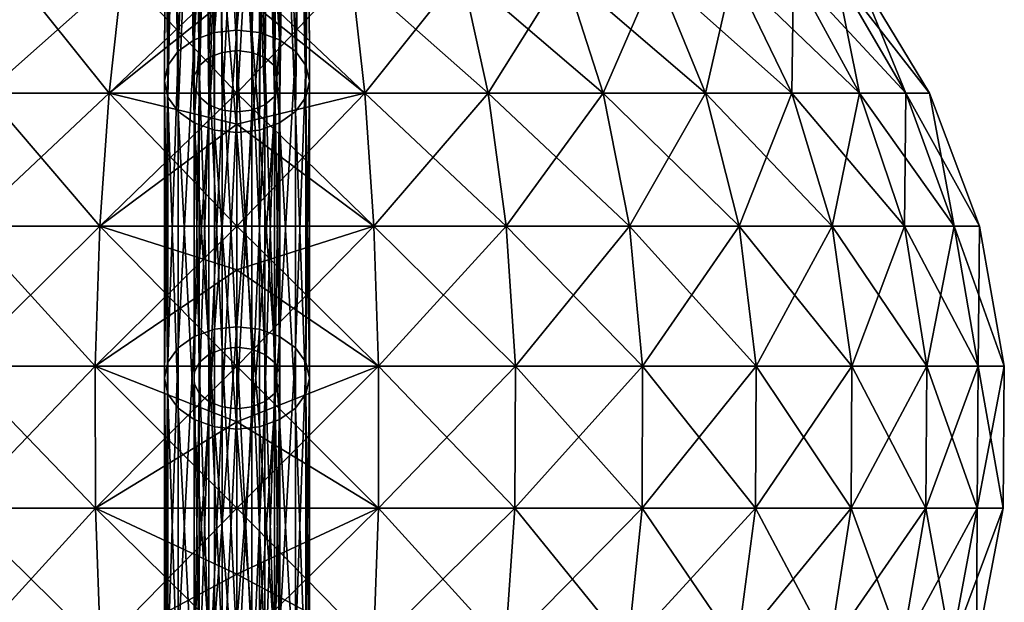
# Model space of a CAD drawing. Header units: millimetres. Extents: x -125 to 125, y -812 to 66.
# Tile 18 of 29: x -22 to 79, y -40 to 20. Entities that reach past the tile are written whole.
import ezdxf

# ---------------------------------------------------------------- set-up
doc = ezdxf.new("R2010")
doc.units = ezdxf.units.MM
doc.header["$LTSCALE"] = 52.148148
for name, color, linetype in [('12', 7, 'CONTINUOUS'), ('13', 7, 'CONTINUOUS'), ('21', 7, 'CONTINUOUS'), ('22', 7, 'CONTINUOUS'), ('27', 7, 'CONTINUOUS'), ('28', 7, 'CONTINUOUS')]:
    doc.layers.add(name, color=color, linetype=linetype)

msp = doc.modelspace()

# ---------------------------------------------------------------- linework, layer by layer
at = {"layer": '12', "color": 250, "linetype": 'Continuous', "true_color": 0x1c1c1c}
for points in [[(-25.98, 12.32, -23.07), (-11.82, 24.89, -19.22), (-13.22, 12.32, -26.71), (-25.98, 12.32, -23.07)], [(-13.22, 12.32, 114.71), (-23.23, 24.89, 103.97), (-25.98, 12.32, 111.07), (-13.22, 12.32, 114.71)], [(-23.23, 24.89, -15.97), (-11.82, 24.89, -19.22), (-25.98, 12.32, -23.07), (-23.23, 24.89, -15.97)], [(-11.82, 24.89, 107.22), (-23.23, 24.89, 103.97), (-13.22, 12.32, 114.71), (-11.82, 24.89, 107.22)], [(-11.82, 24.89, -19.22), (0, 24.89, -20.31), (-13.22, 12.32, -26.71), (-11.82, 24.89, -19.22)], [(0, 24.89, -20.31), (0, 22.92, -21.72), (-13.22, 12.32, -26.71), (0, 24.89, -20.31)], [(0, 12.32, 115.93), (-11.82, 24.89, 107.22), (-13.22, 12.32, 114.71), (0, 12.32, 115.93)], [(0, 22.92, 109.72), (-11.82, 24.89, 107.22), (0, 12.32, 115.93), (0, 22.92, 109.72)], [(-13.22, 12.32, -26.71), (0, 22.92, -21.72), (0, 12.32, -27.93), (-13.22, 12.32, -26.71)], [(-14.17, -1.43, 119.81), (-25.98, 12.32, 111.07), (-27.86, -1.43, 115.92), (-14.17, -1.43, 119.81)], [(-25.98, 12.32, -23.07), (-13.22, 12.32, -26.71), (-27.86, -1.43, -27.92), (-25.98, 12.32, -23.07)], [(-27.86, -1.43, -27.92), (-13.22, 12.32, -26.71), (-14.17, -1.43, -31.81), (-27.86, -1.43, -27.92)], [(-13.22, 12.32, 114.71), (-25.98, 12.32, 111.07), (-14.17, -1.43, 119.81), (-13.22, 12.32, 114.71)], [(0, -1.43, 121.12), (-13.22, 12.32, 114.71), (-14.17, -1.43, 119.81), (0, -1.43, 121.12)], [(-13.22, 12.32, -26.71), (0, 12.32, -27.93), (-14.17, -1.43, -31.81), (-13.22, 12.32, -26.71)], [(0, 12.32, -27.93), (0, 9.11, -29.41), (-14.17, -1.43, -31.81), (0, 12.32, -27.93)], [(0, 12.32, 115.93), (-13.22, 12.32, 114.71), (0, 9.11, 117.41), (0, 12.32, 115.93)], [(0, 9.11, 117.41), (-13.22, 12.32, 114.71), (0, -1.43, 121.12), (0, 9.11, 117.41)], [(-14.17, -1.43, -31.81), (0, 9.11, -29.41), (0, -1.43, -33.12), (-14.17, -1.43, -31.81)], [(-27.86, -1.43, -27.92), (-14.17, -1.43, -31.81), (-28.8, -15.9, -30.33), (-27.86, -1.43, -27.92)], [(-28.8, -15.9, -30.33), (-14.17, -1.43, -31.81), (-14.65, -15.9, -34.35), (-28.8, -15.9, -30.33)], [(-14.65, -15.9, 122.35), (-27.86, -1.43, 115.92), (-28.8, -15.9, 118.33), (-14.65, -15.9, 122.35)], [(-14.17, -1.43, 119.81), (-27.86, -1.43, 115.92), (-14.65, -15.9, 122.35), (-14.17, -1.43, 119.81)], [(-14.17, -1.43, -31.81), (0, -1.43, -33.12), (-14.65, -15.9, -34.35), (-14.17, -1.43, -31.81)], [(0, -1.43, -33.12), (0, -5.95, -34.23), (-14.65, -15.9, -34.35), (0, -1.43, -33.12)], [(0, -15.9, 123.71), (-14.17, -1.43, 119.81), (-14.65, -15.9, 122.35), (0, -15.9, 123.71)], [(0, -1.43, 121.12), (-14.17, -1.43, 119.81), (0, -5.95, 122.23), (0, -1.43, 121.12)], [(0, -5.95, 122.23), (-14.17, -1.43, 119.81), (0, -15.9, 123.71), (0, -5.95, 122.23)], [(-14.65, -15.9, -34.35), (0, -5.95, -34.23), (0, -15.9, -35.71), (-14.65, -15.9, -34.35)], [(-14.63, -30.6, 122.25), (-28.8, -15.9, 118.33), (-28.76, -30.6, 118.23), (-14.63, -30.6, 122.25)], [(-14.65, -15.9, 122.35), (-28.8, -15.9, 118.33), (-14.63, -30.6, 122.25), (-14.65, -15.9, 122.35)], [(-28.8, -15.9, -30.33), (-14.65, -15.9, -34.35), (-28.76, -30.6, -30.23), (-28.8, -15.9, -30.33)], [(-28.76, -30.6, -30.23), (-14.65, -15.9, -34.35), (-14.63, -30.6, -34.25), (-28.76, -30.6, -30.23)], [(0, -21.66, 123.99), (-14.65, -15.9, 122.35), (0, -30.6, 123.61), (0, -21.66, 123.99)], [(0, -30.6, 123.61), (-14.65, -15.9, 122.35), (-14.63, -30.6, 122.25), (0, -30.6, 123.61)], [(0, -15.9, 123.71), (-14.65, -15.9, 122.35), (0, -21.66, 123.99), (0, -15.9, 123.71)], [(-14.65, -15.9, -34.35), (0, -15.9, -35.71), (-14.63, -30.6, -34.25), (-14.65, -15.9, -34.35)], [(0, -15.9, -35.71), (0, -21.66, -35.99), (-14.63, -30.6, -34.25), (0, -15.9, -35.71)], [(-14.63, -30.6, -34.25), (0, -21.66, -35.99), (0, -30.6, -35.61), (-14.63, -30.6, -34.25)], [(-28.76, -30.6, -30.23), (-14.63, -30.6, -34.25), (-27.75, -45.03, -27.63), (-28.76, -30.6, -30.23)], [(-14.63, -30.6, 122.25), (-28.76, -30.6, 118.23), (-14.12, -45.03, 119.51), (-14.63, -30.6, 122.25)], [(-14.12, -45.03, 119.51), (-28.76, -30.6, 118.23), (-27.75, -45.03, 115.63), (-14.12, -45.03, 119.51)], [(-27.75, -45.03, -27.63), (-14.63, -30.6, -34.25), (-14.12, -45.03, -31.51), (-27.75, -45.03, -27.63)], [(-14.63, -30.6, -34.25), (0, -30.6, -35.61), (-14.12, -45.03, -31.51), (-14.63, -30.6, -34.25)], [(0, -30.6, 123.61), (-14.63, -30.6, 122.25), (0, -37.42, 122.63), (0, -30.6, 123.61)], [(0, -37.42, 122.63), (-14.63, -30.6, 122.25), (0, -45.03, 120.82), (0, -37.42, 122.63)], [(0, -45.03, 120.82), (-14.63, -30.6, 122.25), (-14.12, -45.03, 119.51), (0, -45.03, 120.82)], [(0, -30.6, -35.61), (0, -37.42, -34.63), (-14.12, -45.03, -31.51), (0, -30.6, -35.61)], [(-14.12, -45.03, -31.51), (0, -37.42, -34.63), (0, -45.03, -32.82), (-14.12, -45.03, -31.51)]]:
    msp.add_3dface(points, dxfattribs=at)
at = {"layer": '13', "color": 250, "linetype": 'Continuous', "true_color": 0x1c1c1c}
for points in [[(0, 24.89, 108.31), (0, 22.92, 109.72), (13.22, 12.32, 114.71), (0, 24.89, 108.31)], [(11.82, 24.89, 107.22), (0, 24.89, 108.31), (13.22, 12.32, 114.71), (11.82, 24.89, 107.22)], [(0, 12.32, -27.93), (0, 22.92, -21.72), (11.82, 24.89, -19.22), (0, 12.32, -27.93)], [(0, 12.32, -27.93), (11.82, 24.89, -19.22), (13.22, 12.32, -26.71), (0, 12.32, -27.93)], [(23.23, 24.89, 103.97), (11.82, 24.89, 107.22), (25.98, 12.32, 111.07), (23.23, 24.89, 103.97)], [(25.98, 12.32, 111.07), (11.82, 24.89, 107.22), (13.22, 12.32, 114.71), (25.98, 12.32, 111.07)], [(11.82, 24.89, -19.22), (23.23, 24.89, -15.97), (13.22, 12.32, -26.71), (11.82, 24.89, -19.22)], [(13.22, 12.32, -26.71), (23.23, 24.89, -15.97), (25.98, 12.32, -23.07), (13.22, 12.32, -26.71)], [(33.86, 24.89, 98.68), (23.23, 24.89, 103.97), (37.87, 12.32, 105.16), (33.86, 24.89, 98.68)], [(37.87, 12.32, 105.16), (23.23, 24.89, 103.97), (25.98, 12.32, 111.07), (37.87, 12.32, 105.16)], [(23.23, 24.89, -15.97), (33.86, 24.89, -10.68), (25.98, 12.32, -23.07), (23.23, 24.89, -15.97)], [(25.98, 12.32, -23.07), (33.86, 24.89, -10.68), (37.87, 12.32, -17.16), (25.98, 12.32, -23.07)], [(43.33, 24.89, 91.53), (33.86, 24.89, 98.68), (48.46, 12.32, 97.16), (43.33, 24.89, 91.53)], [(48.46, 12.32, 97.16), (33.86, 24.89, 98.68), (37.87, 12.32, 105.16), (48.46, 12.32, 97.16)], [(33.86, 24.89, -10.68), (43.33, 24.89, -3.53), (37.87, 12.32, -17.16), (33.86, 24.89, -10.68)], [(37.87, 12.32, -17.16), (43.33, 24.89, -3.53), (48.46, 12.32, -9.16), (37.87, 12.32, -17.16)], [(57.4, 12.32, 87.35), (43.33, 24.89, 91.53), (48.46, 12.32, 97.16), (57.4, 12.32, 87.35)], [(51.32, 24.89, 82.76), (43.33, 24.89, 91.53), (57.4, 12.32, 87.35), (51.32, 24.89, 82.76)], [(43.33, 24.89, -3.53), (51.32, 24.89, 5.24), (48.46, 12.32, -9.16), (43.33, 24.89, -3.53)], [(48.46, 12.32, -9.16), (51.32, 24.89, 5.24), (57.4, 12.32, 0.65), (48.46, 12.32, -9.16)], [(64.39, 12.32, 76.06), (51.32, 24.89, 82.76), (57.4, 12.32, 87.35), (64.39, 12.32, 76.06)], [(51.32, 24.89, 5.24), (57.57, 24.89, 15.33), (57.4, 12.32, 0.65), (51.32, 24.89, 5.24)], [(57.57, 24.89, 72.67), (51.32, 24.89, 82.76), (64.39, 12.32, 76.06), (57.57, 24.89, 72.67)], [(57.4, 12.32, 0.65), (57.57, 24.89, 15.33), (64.39, 12.32, 11.94), (57.4, 12.32, 0.65)], [(57.57, 24.89, 15.33), (61.86, 24.89, 26.4), (64.39, 12.32, 11.94), (57.57, 24.89, 15.33)], [(61.86, 24.89, 61.6), (57.57, 24.89, 72.67), (69.19, 12.32, 63.68), (61.86, 24.89, 61.6)], [(69.19, 12.32, 63.68), (57.57, 24.89, 72.67), (64.39, 12.32, 76.06), (69.19, 12.32, 63.68)], [(61.86, 24.89, 26.4), (64.04, 24.89, 38.07), (69.19, 12.32, 24.32), (61.86, 24.89, 26.4)], [(64.39, 12.32, 11.94), (61.86, 24.89, 26.4), (69.19, 12.32, 24.32), (64.39, 12.32, 11.94)], [(64.04, 24.89, 49.93), (61.86, 24.89, 61.6), (71.62, 12.32, 50.64), (64.04, 24.89, 49.93)], [(71.62, 12.32, 50.64), (61.86, 24.89, 61.6), (69.19, 12.32, 63.68), (71.62, 12.32, 50.64)], [(64.04, 24.89, 38.07), (64.04, 24.89, 49.93), (71.62, 12.32, 37.36), (64.04, 24.89, 38.07)], [(69.19, 12.32, 24.32), (64.04, 24.89, 38.07), (71.62, 12.32, 37.36), (69.19, 12.32, 24.32)], [(71.62, 12.32, 37.36), (64.04, 24.89, 49.93), (71.62, 12.32, 50.64), (71.62, 12.32, 37.36)], [(0, 22.92, 109.72), (0, 12.32, 115.93), (13.22, 12.32, 114.71), (0, 22.92, 109.72)], [(0, 12.32, 115.93), (0, 9.11, 117.41), (14.17, -1.43, 119.81), (0, 12.32, 115.93)], [(13.22, 12.32, 114.71), (0, 12.32, 115.93), (14.17, -1.43, 119.81), (13.22, 12.32, 114.71)], [(0, 9.11, -29.41), (0, 12.32, -27.93), (13.22, 12.32, -26.71), (0, 9.11, -29.41)], [(0, -1.43, -33.12), (0, 9.11, -29.41), (13.22, 12.32, -26.71), (0, -1.43, -33.12)], [(0, -1.43, -33.12), (13.22, 12.32, -26.71), (14.17, -1.43, -31.81), (0, -1.43, -33.12)], [(13.22, 12.32, -26.71), (25.98, 12.32, -23.07), (14.17, -1.43, -31.81), (13.22, 12.32, -26.71)], [(25.98, 12.32, 111.07), (13.22, 12.32, 114.71), (27.86, -1.43, 115.92), (25.98, 12.32, 111.07)], [(27.86, -1.43, 115.92), (13.22, 12.32, 114.71), (14.17, -1.43, 119.81), (27.86, -1.43, 115.92)], [(14.17, -1.43, -31.81), (25.98, 12.32, -23.07), (27.86, -1.43, -27.92), (14.17, -1.43, -31.81)], [(25.98, 12.32, -23.07), (37.87, 12.32, -17.16), (27.86, -1.43, -27.92), (25.98, 12.32, -23.07)], [(37.87, 12.32, 105.16), (25.98, 12.32, 111.07), (40.6, -1.43, 109.57), (37.87, 12.32, 105.16)], [(40.6, -1.43, 109.57), (25.98, 12.32, 111.07), (27.86, -1.43, 115.92), (40.6, -1.43, 109.57)], [(27.86, -1.43, -27.92), (37.87, 12.32, -17.16), (40.6, -1.43, -21.57), (27.86, -1.43, -27.92)], [(37.87, 12.32, -17.16), (48.46, 12.32, -9.16), (40.6, -1.43, -21.57), (37.87, 12.32, -17.16)], [(48.46, 12.32, 97.16), (37.87, 12.32, 105.16), (51.96, -1.43, 100.99), (48.46, 12.32, 97.16)], [(51.96, -1.43, 100.99), (37.87, 12.32, 105.16), (40.6, -1.43, 109.57), (51.96, -1.43, 100.99)], [(40.6, -1.43, -21.57), (48.46, 12.32, -9.16), (51.96, -1.43, -12.99), (40.6, -1.43, -21.57)], [(57.4, 12.32, 87.35), (48.46, 12.32, 97.16), (61.55, -1.43, 90.48), (57.4, 12.32, 87.35)], [(48.46, 12.32, -9.16), (57.4, 12.32, 0.65), (51.96, -1.43, -12.99), (48.46, 12.32, -9.16)], [(61.55, -1.43, 90.48), (48.46, 12.32, 97.16), (51.96, -1.43, 100.99), (61.55, -1.43, 90.48)], [(51.96, -1.43, -12.99), (57.4, 12.32, 0.65), (61.55, -1.43, -2.48), (51.96, -1.43, -12.99)], [(57.4, 12.32, 0.65), (64.39, 12.32, 11.94), (61.55, -1.43, -2.48), (57.4, 12.32, 0.65)], [(64.39, 12.32, 76.06), (57.4, 12.32, 87.35), (69.04, -1.43, 78.38), (64.39, 12.32, 76.06)], [(69.04, -1.43, 78.38), (57.4, 12.32, 87.35), (61.55, -1.43, 90.48), (69.04, -1.43, 78.38)], [(61.55, -1.43, -2.48), (64.39, 12.32, 11.94), (69.04, -1.43, 9.62), (61.55, -1.43, -2.48)], [(64.39, 12.32, 11.94), (69.19, 12.32, 24.32), (69.04, -1.43, 9.62), (64.39, 12.32, 11.94)], [(69.19, 12.32, 63.68), (64.39, 12.32, 76.06), (74.18, -1.43, 65.11), (69.19, 12.32, 63.68)], [(74.18, -1.43, 65.11), (64.39, 12.32, 76.06), (69.04, -1.43, 78.38), (74.18, -1.43, 65.11)], [(69.04, -1.43, 9.62), (69.19, 12.32, 24.32), (74.18, -1.43, 22.89), (69.04, -1.43, 9.62)], [(69.19, 12.32, 24.32), (71.62, 12.32, 37.36), (74.18, -1.43, 22.89), (69.19, 12.32, 24.32)], [(71.62, 12.32, 50.64), (69.19, 12.32, 63.68), (76.79, -1.43, 51.12), (71.62, 12.32, 50.64)], [(76.79, -1.43, 51.12), (69.19, 12.32, 63.68), (74.18, -1.43, 65.11), (76.79, -1.43, 51.12)], [(71.62, 12.32, 37.36), (71.62, 12.32, 50.64), (76.79, -1.43, 36.88), (71.62, 12.32, 37.36)], [(74.18, -1.43, 22.89), (71.62, 12.32, 37.36), (76.79, -1.43, 36.88), (74.18, -1.43, 22.89)], [(76.79, -1.43, 36.88), (71.62, 12.32, 50.64), (76.79, -1.43, 51.12), (76.79, -1.43, 36.88)], [(0, 9.11, 117.41), (0, -1.43, 121.12), (14.17, -1.43, 119.81), (0, 9.11, 117.41)], [(0, -15.9, -35.71), (14.17, -1.43, -31.81), (14.65, -15.9, -34.35), (0, -15.9, -35.71)], [(0, -1.43, 121.12), (0, -5.95, 122.23), (14.65, -15.9, 122.35), (0, -1.43, 121.12)], [(14.17, -1.43, 119.81), (0, -1.43, 121.12), (14.65, -15.9, 122.35), (14.17, -1.43, 119.81)], [(0, -5.95, -34.23), (0, -1.43, -33.12), (14.17, -1.43, -31.81), (0, -5.95, -34.23)], [(0, -15.9, -35.71), (0, -5.95, -34.23), (14.17, -1.43, -31.81), (0, -15.9, -35.71)], [(27.86, -1.43, 115.92), (14.17, -1.43, 119.81), (28.8, -15.9, 118.33), (27.86, -1.43, 115.92)], [(28.8, -15.9, 118.33), (14.17, -1.43, 119.81), (14.65, -15.9, 122.35), (28.8, -15.9, 118.33)], [(14.17, -1.43, -31.81), (27.86, -1.43, -27.92), (14.65, -15.9, -34.35), (14.17, -1.43, -31.81)], [(14.65, -15.9, -34.35), (27.86, -1.43, -27.92), (28.8, -15.9, -30.33), (14.65, -15.9, -34.35)], [(40.6, -1.43, 109.57), (27.86, -1.43, 115.92), (41.96, -15.9, 111.77), (40.6, -1.43, 109.57)], [(41.96, -15.9, 111.77), (27.86, -1.43, 115.92), (28.8, -15.9, 118.33), (41.96, -15.9, 111.77)], [(27.86, -1.43, -27.92), (40.6, -1.43, -21.57), (28.8, -15.9, -30.33), (27.86, -1.43, -27.92)], [(28.8, -15.9, -30.33), (40.6, -1.43, -21.57), (41.96, -15.9, -23.77), (28.8, -15.9, -30.33)], [(51.96, -1.43, 100.99), (40.6, -1.43, 109.57), (53.7, -15.9, 102.91), (51.96, -1.43, 100.99)], [(53.7, -15.9, 102.91), (40.6, -1.43, 109.57), (41.96, -15.9, 111.77), (53.7, -15.9, 102.91)], [(40.6, -1.43, -21.57), (51.96, -1.43, -12.99), (41.96, -15.9, -23.77), (40.6, -1.43, -21.57)], [(41.96, -15.9, -23.77), (51.96, -1.43, -12.99), (53.7, -15.9, -14.91), (41.96, -15.9, -23.77)], [(63.61, -15.9, 92.04), (51.96, -1.43, 100.99), (53.7, -15.9, 102.91), (63.61, -15.9, 92.04)], [(61.55, -1.43, 90.48), (51.96, -1.43, 100.99), (63.61, -15.9, 92.04), (61.55, -1.43, 90.48)], [(51.96, -1.43, -12.99), (61.55, -1.43, -2.48), (53.7, -15.9, -14.91), (51.96, -1.43, -12.99)], [(53.7, -15.9, -14.91), (61.55, -1.43, -2.48), (63.61, -15.9, -4.04), (53.7, -15.9, -14.91)], [(69.04, -1.43, 78.38), (61.55, -1.43, 90.48), (71.35, -15.9, 79.53), (69.04, -1.43, 78.38)], [(71.35, -15.9, 79.53), (61.55, -1.43, 90.48), (63.61, -15.9, 92.04), (71.35, -15.9, 79.53)], [(61.55, -1.43, -2.48), (69.04, -1.43, 9.62), (63.61, -15.9, -4.04), (61.55, -1.43, -2.48)], [(63.61, -15.9, -4.04), (69.04, -1.43, 9.62), (71.35, -15.9, 8.47), (63.61, -15.9, -4.04)], [(69.04, -1.43, 9.62), (74.18, -1.43, 22.89), (71.35, -15.9, 8.47), (69.04, -1.43, 9.62)], [(74.18, -1.43, 65.11), (69.04, -1.43, 78.38), (76.67, -15.9, 65.81), (74.18, -1.43, 65.11)], [(76.67, -15.9, 65.81), (69.04, -1.43, 78.38), (71.35, -15.9, 79.53), (76.67, -15.9, 65.81)], [(71.35, -15.9, 8.47), (74.18, -1.43, 22.89), (76.67, -15.9, 22.19), (71.35, -15.9, 8.47)], [(74.18, -1.43, 22.89), (76.79, -1.43, 36.88), (76.67, -15.9, 22.19), (74.18, -1.43, 22.89)], [(76.79, -1.43, 51.12), (74.18, -1.43, 65.11), (79.37, -15.9, 51.35), (76.79, -1.43, 51.12)], [(79.37, -15.9, 51.35), (74.18, -1.43, 65.11), (76.67, -15.9, 65.81), (79.37, -15.9, 51.35)], [(76.67, -15.9, 22.19), (76.79, -1.43, 36.88), (79.37, -15.9, 36.65), (76.67, -15.9, 22.19)], [(76.79, -1.43, 36.88), (76.79, -1.43, 51.12), (79.37, -15.9, 36.65), (76.79, -1.43, 36.88)], [(79.37, -15.9, 36.65), (76.79, -1.43, 51.12), (79.37, -15.9, 51.35), (79.37, -15.9, 36.65)], [(0, -5.95, 122.23), (0, -15.9, 123.71), (14.65, -15.9, 122.35), (0, -5.95, 122.23)], [(0, -15.9, 123.71), (0, -21.66, 123.99), (14.63, -30.6, 122.25), (0, -15.9, 123.71)], [(14.65, -15.9, 122.35), (0, -15.9, 123.71), (14.63, -30.6, 122.25), (14.65, -15.9, 122.35)], [(0, -21.66, -35.99), (0, -15.9, -35.71), (14.65, -15.9, -34.35), (0, -21.66, -35.99)], [(0, -30.6, -35.61), (0, -21.66, -35.99), (14.65, -15.9, -34.35), (0, -30.6, -35.61)], [(0, -30.6, -35.61), (14.65, -15.9, -34.35), (14.63, -30.6, -34.25), (0, -30.6, -35.61)], [(14.65, -15.9, -34.35), (28.8, -15.9, -30.33), (14.63, -30.6, -34.25), (14.65, -15.9, -34.35)], [(14.63, -30.6, -34.25), (28.8, -15.9, -30.33), (28.76, -30.6, -30.23), (14.63, -30.6, -34.25)], [(28.76, -30.6, 118.23), (14.65, -15.9, 122.35), (14.63, -30.6, 122.25), (28.76, -30.6, 118.23)], [(28.8, -15.9, 118.33), (14.65, -15.9, 122.35), (28.76, -30.6, 118.23), (28.8, -15.9, 118.33)], [(28.8, -15.9, -30.33), (41.96, -15.9, -23.77), (28.76, -30.6, -30.23), (28.8, -15.9, -30.33)], [(28.76, -30.6, -30.23), (41.96, -15.9, -23.77), (41.91, -30.6, -23.68), (28.76, -30.6, -30.23)], [(41.91, -30.6, 111.68), (28.8, -15.9, 118.33), (28.76, -30.6, 118.23), (41.91, -30.6, 111.68)], [(41.96, -15.9, 111.77), (28.8, -15.9, 118.33), (41.91, -30.6, 111.68), (41.96, -15.9, 111.77)], [(41.96, -15.9, -23.77), (53.7, -15.9, -14.91), (41.91, -30.6, -23.68), (41.96, -15.9, -23.77)], [(41.91, -30.6, -23.68), (53.7, -15.9, -14.91), (53.63, -30.6, -14.83), (41.91, -30.6, -23.68)], [(53.63, -30.6, 102.83), (41.96, -15.9, 111.77), (41.91, -30.6, 111.68), (53.63, -30.6, 102.83)], [(53.7, -15.9, 102.91), (41.96, -15.9, 111.77), (53.63, -30.6, 102.83), (53.7, -15.9, 102.91)], [(63.53, -30.6, 91.97), (53.7, -15.9, 102.91), (53.63, -30.6, 102.83), (63.53, -30.6, 91.97)], [(53.7, -15.9, -14.91), (63.61, -15.9, -4.04), (53.63, -30.6, -14.83), (53.7, -15.9, -14.91)], [(53.63, -30.6, -14.83), (63.61, -15.9, -4.04), (63.53, -30.6, -3.97), (53.63, -30.6, -14.83)], [(63.61, -15.9, 92.04), (53.7, -15.9, 102.91), (63.53, -30.6, 91.97), (63.61, -15.9, 92.04)], [(63.53, -30.6, -3.97), (71.35, -15.9, 8.47), (71.26, -30.6, 8.52), (63.53, -30.6, -3.97)], [(71.26, -30.6, 79.48), (63.61, -15.9, 92.04), (63.53, -30.6, 91.97), (71.26, -30.6, 79.48)], [(63.61, -15.9, -4.04), (71.35, -15.9, 8.47), (63.53, -30.6, -3.97), (63.61, -15.9, -4.04)], [(71.35, -15.9, 79.53), (63.61, -15.9, 92.04), (71.26, -30.6, 79.48), (71.35, -15.9, 79.53)], [(71.35, -15.9, 8.47), (76.67, -15.9, 22.19), (71.26, -30.6, 8.52), (71.35, -15.9, 8.47)], [(71.26, -30.6, 8.52), (76.67, -15.9, 22.19), (76.57, -30.6, 22.21), (71.26, -30.6, 8.52)], [(76.57, -30.6, 65.79), (71.35, -15.9, 79.53), (71.26, -30.6, 79.48), (76.57, -30.6, 65.79)], [(76.67, -15.9, 65.81), (71.35, -15.9, 79.53), (76.57, -30.6, 65.79), (76.67, -15.9, 65.81)], [(76.67, -15.9, 22.19), (79.37, -15.9, 36.65), (76.57, -30.6, 22.21), (76.67, -15.9, 22.19)], [(76.57, -30.6, 22.21), (79.37, -15.9, 36.65), (79.27, -30.6, 36.65), (76.57, -30.6, 22.21)], [(79.27, -30.6, 51.35), (76.67, -15.9, 65.81), (76.57, -30.6, 65.79), (79.27, -30.6, 51.35)], [(79.37, -15.9, 51.35), (76.67, -15.9, 65.81), (79.27, -30.6, 51.35), (79.37, -15.9, 51.35)], [(79.37, -15.9, 36.65), (79.37, -15.9, 51.35), (79.27, -30.6, 36.65), (79.37, -15.9, 36.65)], [(79.27, -30.6, 36.65), (79.37, -15.9, 51.35), (79.27, -30.6, 51.35), (79.27, -30.6, 36.65)], [(0, -21.66, 123.99), (0, -30.6, 123.61), (14.63, -30.6, 122.25), (0, -21.66, 123.99)], [(0, -45.03, -32.82), (14.63, -30.6, -34.25), (14.12, -45.03, -31.51), (0, -45.03, -32.82)], [(0, -30.6, 123.61), (0, -37.42, 122.63), (14.12, -45.03, 119.51), (0, -30.6, 123.61)], [(14.63, -30.6, 122.25), (0, -30.6, 123.61), (14.12, -45.03, 119.51), (14.63, -30.6, 122.25)], [(0, -37.42, -34.63), (0, -30.6, -35.61), (14.63, -30.6, -34.25), (0, -37.42, -34.63)], [(0, -45.03, -32.82), (0, -37.42, -34.63), (14.63, -30.6, -34.25), (0, -45.03, -32.82)], [(27.75, -45.03, 115.63), (14.63, -30.6, 122.25), (14.12, -45.03, 119.51), (27.75, -45.03, 115.63)], [(14.63, -30.6, -34.25), (28.76, -30.6, -30.23), (14.12, -45.03, -31.51), (14.63, -30.6, -34.25)], [(14.12, -45.03, -31.51), (28.76, -30.6, -30.23), (27.75, -45.03, -27.63), (14.12, -45.03, -31.51)], [(28.76, -30.6, 118.23), (14.63, -30.6, 122.25), (27.75, -45.03, 115.63), (28.76, -30.6, 118.23)], [(40.44, -45.03, 109.31), (28.76, -30.6, 118.23), (27.75, -45.03, 115.63), (40.44, -45.03, 109.31)], [(28.76, -30.6, -30.23), (41.91, -30.6, -23.68), (27.75, -45.03, -27.63), (28.76, -30.6, -30.23)], [(27.75, -45.03, -27.63), (41.91, -30.6, -23.68), (40.44, -45.03, -21.31), (27.75, -45.03, -27.63)], [(41.91, -30.6, 111.68), (28.76, -30.6, 118.23), (40.44, -45.03, 109.31), (41.91, -30.6, 111.68)], [(51.75, -45.03, 100.77), (41.91, -30.6, 111.68), (40.44, -45.03, 109.31), (51.75, -45.03, 100.77)], [(41.91, -30.6, -23.68), (53.63, -30.6, -14.83), (40.44, -45.03, -21.31), (41.91, -30.6, -23.68)], [(40.44, -45.03, -21.31), (53.63, -30.6, -14.83), (51.75, -45.03, -12.77), (40.44, -45.03, -21.31)], [(53.63, -30.6, 102.83), (41.91, -30.6, 111.68), (51.75, -45.03, 100.77), (53.63, -30.6, 102.83)], [(61.3, -45.03, 90.29), (53.63, -30.6, 102.83), (51.75, -45.03, 100.77), (61.3, -45.03, 90.29)], [(53.63, -30.6, -14.83), (63.53, -30.6, -3.97), (51.75, -45.03, -12.77), (53.63, -30.6, -14.83)], [(51.75, -45.03, -12.77), (63.53, -30.6, -3.97), (61.3, -45.03, -2.29), (51.75, -45.03, -12.77)], [(63.53, -30.6, 91.97), (53.63, -30.6, 102.83), (61.3, -45.03, 90.29), (63.53, -30.6, 91.97)], [(68.76, -45.03, 78.24), (63.53, -30.6, 91.97), (61.3, -45.03, 90.29), (68.76, -45.03, 78.24)], [(63.53, -30.6, -3.97), (71.26, -30.6, 8.52), (61.3, -45.03, -2.29), (63.53, -30.6, -3.97)], [(61.3, -45.03, -2.29), (71.26, -30.6, 8.52), (68.76, -45.03, 9.76), (61.3, -45.03, -2.29)], [(71.26, -30.6, 79.48), (63.53, -30.6, 91.97), (68.76, -45.03, 78.24), (71.26, -30.6, 79.48)], [(68.76, -45.03, 9.76), (76.57, -30.6, 22.21), (73.89, -45.03, 22.98), (68.76, -45.03, 9.76)], [(73.89, -45.03, 65.02), (71.26, -30.6, 79.48), (68.76, -45.03, 78.24), (73.89, -45.03, 65.02)], [(71.26, -30.6, 8.52), (76.57, -30.6, 22.21), (68.76, -45.03, 9.76), (71.26, -30.6, 8.52)], [(76.57, -30.6, 65.79), (71.26, -30.6, 79.48), (73.89, -45.03, 65.02), (76.57, -30.6, 65.79)], [(76.57, -30.6, 22.21), (79.27, -30.6, 36.65), (73.89, -45.03, 22.98), (76.57, -30.6, 22.21)], [(73.89, -45.03, 22.98), (79.27, -30.6, 36.65), (76.49, -45.03, 36.91), (73.89, -45.03, 22.98)], [(76.49, -45.03, 51.09), (76.57, -30.6, 65.79), (73.89, -45.03, 65.02), (76.49, -45.03, 51.09)], [(79.27, -30.6, 36.65), (79.27, -30.6, 51.35), (76.49, -45.03, 36.91), (79.27, -30.6, 36.65)], [(79.27, -30.6, 51.35), (76.57, -30.6, 65.79), (76.49, -45.03, 51.09), (79.27, -30.6, 51.35)], [(76.49, -45.03, 36.91), (79.27, -30.6, 51.35), (76.49, -45.03, 51.09), (76.49, -45.03, 36.91)], [(0, -37.42, 122.63), (0, -45.03, 120.82), (14.12, -45.03, 119.51), (0, -37.42, 122.63)]]:
    msp.add_3dface(points, dxfattribs=at)
at = {"layer": '21', "color": 253, "linetype": 'Continuous', "true_color": 0xa2afbf}
for points in [[(-4.82, 48.29, -77.42), (-2.57, 49.21, -78.34), (-4.41, 17.85, -108.31), (-4.82, 48.29, -77.42)], [(-4.41, 17.85, -108.31), (-2.57, 49.21, -78.34), (-2.32, 18.6, -109.07), (-4.41, 17.85, -108.31)], [(-2.57, 49.21, -78.34), (0, 49.53, -78.66), (-2.32, 18.6, -109.07), (-2.57, 49.21, -78.34)], [(-2.32, 18.6, -109.07), (0, 49.53, -78.66), (0, 18.86, -109.33), (-2.32, 18.6, -109.07)], [(-6.5, 46.88, -76.01), (-4.82, 48.29, -77.42), (-6.07, 16.68, -107.14), (-6.5, 46.88, -76.01)], [(-6.07, 16.68, -107.14), (-4.82, 48.29, -77.42), (-4.41, 17.85, -108.31), (-6.07, 16.68, -107.14)], [(-7.39, 45.15, -74.28), (-6.5, 46.88, -76.01), (-7.13, 15.2, -105.66), (-7.39, 45.15, -74.28)], [(-7.13, 15.2, -105.66), (-6.5, 46.88, -76.01), (-6.07, 16.68, -107.14), (-7.13, 15.2, -105.66)], [(-7.5, 13.56, -104.02), (-7.39, 45.15, -74.28), (-7.13, 15.2, -105.66), (-7.5, 13.56, -104.02)], [(-7.39, 43.3, -72.43), (-7.39, 45.15, -74.28), (-7.5, 13.56, -104.02), (-7.39, 43.3, -72.43)], [(-7.13, 11.92, -102.38), (-7.39, 43.3, -72.43), (-7.5, 13.56, -104.02), (-7.13, 11.92, -102.38)], [(-6.5, 41.57, -70.7), (-7.39, 43.3, -72.43), (-7.13, 11.92, -102.38), (-6.5, 41.57, -70.7)], [(-6.07, 10.44, -100.91), (-6.5, 41.57, -70.7), (-7.13, 11.92, -102.38), (-6.07, 10.44, -100.91)], [(-4.82, 40.16, -69.29), (-6.5, 41.57, -70.7), (-6.07, 10.44, -100.91), (-4.82, 40.16, -69.29)], [(-4.41, 9.27, -99.73), (-4.82, 40.16, -69.29), (-6.07, 10.44, -100.91), (-4.41, 9.27, -99.73)], [(-2.57, 39.24, -68.37), (-4.82, 40.16, -69.29), (-4.41, 9.27, -99.73), (-2.57, 39.24, -68.37)], [(-2.32, 8.51, -98.98), (-2.57, 39.24, -68.37), (-4.41, 9.27, -99.73), (-2.32, 8.51, -98.98)], [(0, 8.25, -98.72), (-2.57, 39.24, -68.37), (-2.32, 8.51, -98.98), (0, 8.25, -98.72)], [(0, 38.92, -68.05), (-2.57, 39.24, -68.37), (0, 8.25, -98.72), (0, 38.92, -68.05)], [(-4.41, 17.85, -108.31), (-2.32, 18.6, -109.07), (-4.41, -12.85, -139.01), (-4.41, 17.85, -108.31)], [(-4.41, -12.85, -139.01), (-2.32, 18.6, -109.07), (-2.32, -12.1, -139.76), (-4.41, -12.85, -139.01)], [(-2.32, 18.6, -109.07), (0, 18.86, -109.33), (-2.32, -12.1, -139.76), (-2.32, 18.6, -109.07)], [(0, 18.86, -109.33), (0, -11.84, -140.02), (-2.32, -12.1, -139.76), (0, 18.86, -109.33)], [(-6.07, -14.02, -137.84), (-4.41, 17.85, -108.31), (-4.41, -12.85, -139.01), (-6.07, -14.02, -137.84)], [(-6.07, 16.68, -107.14), (-4.41, 17.85, -108.31), (-6.07, -14.02, -137.84), (-6.07, 16.68, -107.14)], [(-7.13, -15.5, -136.36), (-6.07, 16.68, -107.14), (-6.07, -14.02, -137.84), (-7.13, -15.5, -136.36)], [(-7.13, 15.2, -105.66), (-6.07, 16.68, -107.14), (-7.13, -15.5, -136.36), (-7.13, 15.2, -105.66)], [(-7.5, -17.14, -134.72), (-7.13, 15.2, -105.66), (-7.13, -15.5, -136.36), (-7.5, -17.14, -134.72)], [(-7.5, 13.56, -104.02), (-7.13, 15.2, -105.66), (-7.5, -17.14, -134.72), (-7.5, 13.56, -104.02)], [(-7.13, -18.78, -133.08), (-7.5, 13.56, -104.02), (-7.5, -17.14, -134.72), (-7.13, -18.78, -133.08)], [(-7.13, 11.92, -102.38), (-7.5, 13.56, -104.02), (-7.13, -18.78, -133.08), (-7.13, 11.92, -102.38)], [(-6.07, -20.26, -131.6), (-7.13, 11.92, -102.38), (-7.13, -18.78, -133.08), (-6.07, -20.26, -131.6)], [(-6.07, 10.44, -100.91), (-7.13, 11.92, -102.38), (-6.07, -20.26, -131.6), (-6.07, 10.44, -100.91)], [(-4.41, -21.43, -130.43), (-6.07, 10.44, -100.91), (-6.07, -20.26, -131.6), (-4.41, -21.43, -130.43)], [(-4.41, 9.27, -99.73), (-6.07, 10.44, -100.91), (-4.41, -21.43, -130.43), (-4.41, 9.27, -99.73)], [(-2.32, -22.18, -129.68), (-4.41, 9.27, -99.73), (-4.41, -21.43, -130.43), (-2.32, -22.18, -129.68)], [(-2.32, 8.51, -98.98), (-4.41, 9.27, -99.73), (-2.32, -22.18, -129.68), (-2.32, 8.51, -98.98)], [(0, -22.44, -129.42), (-2.32, 8.51, -98.98), (-2.32, -22.18, -129.68), (0, -22.44, -129.42)], [(0, 8.25, -98.72), (-2.32, 8.51, -98.98), (0, -22.44, -129.42), (0, 8.25, -98.72)], [(-4.41, -43.55, -169.71), (-2.32, -12.1, -139.76), (-2.32, -42.79, -170.46), (-4.41, -43.55, -169.71)], [(-4.41, -12.85, -139.01), (-2.32, -12.1, -139.76), (-4.41, -43.55, -169.71), (-4.41, -12.85, -139.01)], [(0, -11.84, -140.02), (0, -42.53, -170.72), (-2.32, -42.79, -170.46), (0, -11.84, -140.02)], [(-2.32, -12.1, -139.76), (0, -11.84, -140.02), (-2.32, -42.79, -170.46), (-2.32, -12.1, -139.76)], [(-6.07, -44.72, -168.54), (-4.41, -12.85, -139.01), (-4.41, -43.55, -169.71), (-6.07, -44.72, -168.54)], [(-6.07, -14.02, -137.84), (-4.41, -12.85, -139.01), (-6.07, -44.72, -168.54), (-6.07, -14.02, -137.84)], [(-7.13, -46.2, -167.06), (-6.07, -14.02, -137.84), (-6.07, -44.72, -168.54), (-7.13, -46.2, -167.06)], [(-7.13, -15.5, -136.36), (-6.07, -14.02, -137.84), (-7.13, -46.2, -167.06), (-7.13, -15.5, -136.36)], [(-7.5, -47.84, -165.42), (-7.13, -15.5, -136.36), (-7.13, -46.2, -167.06), (-7.5, -47.84, -165.42)], [(-7.5, -17.14, -134.72), (-7.13, -15.5, -136.36), (-7.5, -47.84, -165.42), (-7.5, -17.14, -134.72)], [(-7.13, -49.48, -163.78), (-7.5, -17.14, -134.72), (-7.5, -47.84, -165.42), (-7.13, -49.48, -163.78)], [(-7.13, -18.78, -133.08), (-7.5, -17.14, -134.72), (-7.13, -49.48, -163.78), (-7.13, -18.78, -133.08)], [(-6.07, -50.96, -162.3), (-7.13, -18.78, -133.08), (-7.13, -49.48, -163.78), (-6.07, -50.96, -162.3)], [(-6.07, -20.26, -131.6), (-7.13, -18.78, -133.08), (-6.07, -50.96, -162.3), (-6.07, -20.26, -131.6)], [(-4.41, -52.13, -161.13), (-6.07, -20.26, -131.6), (-6.07, -50.96, -162.3), (-4.41, -52.13, -161.13)], [(-4.41, -21.43, -130.43), (-6.07, -20.26, -131.6), (-4.41, -52.13, -161.13), (-4.41, -21.43, -130.43)], [(-2.32, -52.88, -160.38), (-4.41, -21.43, -130.43), (-4.41, -52.13, -161.13), (-2.32, -52.88, -160.38)], [(-2.32, -22.18, -129.68), (-4.41, -21.43, -130.43), (-2.32, -52.88, -160.38), (-2.32, -22.18, -129.68)], [(0, -53.14, -160.12), (-2.32, -22.18, -129.68), (-2.32, -52.88, -160.38), (0, -53.14, -160.12)], [(0, -22.44, -129.42), (-2.32, -22.18, -129.68), (0, -53.14, -160.12), (0, -22.44, -129.42)]]:
    msp.add_3dface(points, dxfattribs=at)
at = {"layer": '22', "color": 253, "linetype": 'Continuous', "true_color": 0xa2afbf}
for points in [[(0, 49.53, -78.66), (2.57, 49.21, -78.34), (0, 18.86, -109.33), (0, 49.53, -78.66)], [(0, 18.86, -109.33), (2.57, 49.21, -78.34), (2.32, 18.6, -109.07), (0, 18.86, -109.33)], [(2.32, 18.6, -109.07), (2.57, 49.21, -78.34), (4.41, 17.85, -108.31), (2.32, 18.6, -109.07)], [(2.57, 49.21, -78.34), (4.82, 48.29, -77.42), (4.41, 17.85, -108.31), (2.57, 49.21, -78.34)], [(4.41, 17.85, -108.31), (4.82, 48.29, -77.42), (6.07, 16.68, -107.14), (4.41, 17.85, -108.31)], [(4.82, 48.29, -77.42), (6.5, 46.88, -76.01), (6.07, 16.68, -107.14), (4.82, 48.29, -77.42)], [(6.07, 16.68, -107.14), (6.5, 46.88, -76.01), (7.13, 15.2, -105.66), (6.07, 16.68, -107.14)], [(6.5, 46.88, -76.01), (7.39, 45.15, -74.28), (7.13, 15.2, -105.66), (6.5, 46.88, -76.01)], [(7.13, 15.2, -105.66), (7.39, 45.15, -74.28), (7.5, 13.56, -104.02), (7.13, 15.2, -105.66)], [(7.39, 45.15, -74.28), (7.39, 43.3, -72.43), (7.5, 13.56, -104.02), (7.39, 45.15, -74.28)], [(7.39, 43.3, -72.43), (6.5, 41.57, -70.7), (7.13, 11.92, -102.38), (7.39, 43.3, -72.43)], [(7.5, 13.56, -104.02), (7.39, 43.3, -72.43), (7.13, 11.92, -102.38), (7.5, 13.56, -104.02)], [(6.5, 41.57, -70.7), (4.82, 40.16, -69.29), (6.07, 10.44, -100.91), (6.5, 41.57, -70.7)], [(7.13, 11.92, -102.38), (6.5, 41.57, -70.7), (6.07, 10.44, -100.91), (7.13, 11.92, -102.38)], [(4.82, 40.16, -69.29), (2.57, 39.24, -68.37), (4.41, 9.27, -99.73), (4.82, 40.16, -69.29)], [(6.07, 10.44, -100.91), (4.82, 40.16, -69.29), (4.41, 9.27, -99.73), (6.07, 10.44, -100.91)], [(2.57, 39.24, -68.37), (0, 38.92, -68.05), (2.32, 8.51, -98.98), (2.57, 39.24, -68.37)], [(0, 38.92, -68.05), (0, 8.25, -98.72), (2.32, 8.51, -98.98), (0, 38.92, -68.05)], [(4.41, 9.27, -99.73), (2.57, 39.24, -68.37), (2.32, 8.51, -98.98), (4.41, 9.27, -99.73)], [(0, -11.84, -140.02), (0, 18.86, -109.33), (2.32, 18.6, -109.07), (0, -11.84, -140.02)], [(0, -11.84, -140.02), (2.32, 18.6, -109.07), (2.32, -12.1, -139.76), (0, -11.84, -140.02)], [(2.32, 18.6, -109.07), (4.41, 17.85, -108.31), (2.32, -12.1, -139.76), (2.32, 18.6, -109.07)], [(2.32, -12.1, -139.76), (4.41, 17.85, -108.31), (4.41, -12.85, -139.01), (2.32, -12.1, -139.76)], [(4.41, 17.85, -108.31), (6.07, 16.68, -107.14), (4.41, -12.85, -139.01), (4.41, 17.85, -108.31)], [(4.41, -12.85, -139.01), (6.07, 16.68, -107.14), (6.07, -14.02, -137.84), (4.41, -12.85, -139.01)], [(6.07, 16.68, -107.14), (7.13, 15.2, -105.66), (6.07, -14.02, -137.84), (6.07, 16.68, -107.14)], [(6.07, -14.02, -137.84), (7.13, 15.2, -105.66), (7.13, -15.5, -136.36), (6.07, -14.02, -137.84)], [(7.13, 15.2, -105.66), (7.5, 13.56, -104.02), (7.13, -15.5, -136.36), (7.13, 15.2, -105.66)], [(7.5, 13.56, -104.02), (7.13, 11.92, -102.38), (7.5, -17.14, -134.72), (7.5, 13.56, -104.02)], [(7.13, -15.5, -136.36), (7.5, 13.56, -104.02), (7.5, -17.14, -134.72), (7.13, -15.5, -136.36)], [(7.13, 11.92, -102.38), (6.07, 10.44, -100.91), (7.13, -18.78, -133.08), (7.13, 11.92, -102.38)], [(7.5, -17.14, -134.72), (7.13, 11.92, -102.38), (7.13, -18.78, -133.08), (7.5, -17.14, -134.72)], [(6.07, 10.44, -100.91), (4.41, 9.27, -99.73), (6.07, -20.26, -131.6), (6.07, 10.44, -100.91)], [(7.13, -18.78, -133.08), (6.07, 10.44, -100.91), (6.07, -20.26, -131.6), (7.13, -18.78, -133.08)], [(4.41, 9.27, -99.73), (2.32, 8.51, -98.98), (4.41, -21.43, -130.43), (4.41, 9.27, -99.73)], [(6.07, -20.26, -131.6), (4.41, 9.27, -99.73), (4.41, -21.43, -130.43), (6.07, -20.26, -131.6)], [(2.32, 8.51, -98.98), (0, 8.25, -98.72), (2.32, -22.18, -129.68), (2.32, 8.51, -98.98)], [(0, 8.25, -98.72), (0, -22.44, -129.42), (2.32, -22.18, -129.68), (0, 8.25, -98.72)], [(4.41, -21.43, -130.43), (2.32, 8.51, -98.98), (2.32, -22.18, -129.68), (4.41, -21.43, -130.43)], [(0, -42.53, -170.72), (0, -11.84, -140.02), (2.32, -12.1, -139.76), (0, -42.53, -170.72)], [(0, -42.53, -170.72), (2.32, -12.1, -139.76), (2.32, -42.79, -170.46), (0, -42.53, -170.72)], [(2.32, -12.1, -139.76), (4.41, -12.85, -139.01), (2.32, -42.79, -170.46), (2.32, -12.1, -139.76)], [(2.32, -42.79, -170.46), (4.41, -12.85, -139.01), (4.41, -43.55, -169.71), (2.32, -42.79, -170.46)], [(4.41, -12.85, -139.01), (6.07, -14.02, -137.84), (4.41, -43.55, -169.71), (4.41, -12.85, -139.01)], [(4.41, -43.55, -169.71), (6.07, -14.02, -137.84), (6.07, -44.72, -168.54), (4.41, -43.55, -169.71)], [(6.07, -14.02, -137.84), (7.13, -15.5, -136.36), (6.07, -44.72, -168.54), (6.07, -14.02, -137.84)], [(6.07, -44.72, -168.54), (7.13, -15.5, -136.36), (7.13, -46.2, -167.06), (6.07, -44.72, -168.54)], [(7.13, -15.5, -136.36), (7.5, -17.14, -134.72), (7.13, -46.2, -167.06), (7.13, -15.5, -136.36)], [(7.5, -17.14, -134.72), (7.13, -18.78, -133.08), (7.5, -47.84, -165.42), (7.5, -17.14, -134.72)], [(7.13, -46.2, -167.06), (7.5, -17.14, -134.72), (7.5, -47.84, -165.42), (7.13, -46.2, -167.06)], [(7.13, -18.78, -133.08), (6.07, -20.26, -131.6), (7.13, -49.48, -163.78), (7.13, -18.78, -133.08)], [(7.5, -47.84, -165.42), (7.13, -18.78, -133.08), (7.13, -49.48, -163.78), (7.5, -47.84, -165.42)], [(6.07, -20.26, -131.6), (4.41, -21.43, -130.43), (6.07, -50.96, -162.3), (6.07, -20.26, -131.6)], [(7.13, -49.48, -163.78), (6.07, -20.26, -131.6), (6.07, -50.96, -162.3), (7.13, -49.48, -163.78)], [(2.32, -22.18, -129.68), (0, -22.44, -129.42), (2.32, -52.88, -160.38), (2.32, -22.18, -129.68)], [(4.41, -21.43, -130.43), (2.32, -22.18, -129.68), (4.41, -52.13, -161.13), (4.41, -21.43, -130.43)], [(4.41, -52.13, -161.13), (2.32, -22.18, -129.68), (2.32, -52.88, -160.38), (4.41, -52.13, -161.13)], [(6.07, -50.96, -162.3), (4.41, -21.43, -130.43), (4.41, -52.13, -161.13), (6.07, -50.96, -162.3)], [(0, -22.44, -129.42), (0, -53.14, -160.12), (2.32, -52.88, -160.38), (0, -22.44, -129.42)]]:
    msp.add_3dface(points, dxfattribs=at)
at = {"layer": '27', "color": 253, "linetype": 'Continuous', "true_color": 0xa2afbf}
for points in [[(-1.72, 47.17, -76.3), (-3.18, 46.48, -75.61), (-2.89, 16, -106.46), (-1.72, 47.17, -76.3)], [(-1.54, 16.55, -107.01), (-1.72, 47.17, -76.3), (-2.89, 16, -106.46), (-1.54, 16.55, -107.01)], [(0, 47.41, -76.54), (-1.72, 47.17, -76.3), (0, 16.74, -107.2), (0, 47.41, -76.54)], [(0, 16.74, -107.2), (-1.72, 47.17, -76.3), (-1.54, 16.55, -107.01), (0, 16.74, -107.2)], [(-3.18, 46.48, -75.61), (-4.16, 45.44, -74.57), (-3.9, 15.15, -105.61), (-3.18, 46.48, -75.61)], [(-2.89, 16, -106.46), (-3.18, 46.48, -75.61), (-3.9, 15.15, -105.61), (-2.89, 16, -106.46)], [(-4.16, 45.44, -74.57), (-4.5, 44.23, -73.36), (-4.43, 14.11, -104.58), (-4.16, 45.44, -74.57)], [(-3.9, 15.15, -105.61), (-4.16, 45.44, -74.57), (-4.43, 14.11, -104.58), (-3.9, 15.15, -105.61)], [(-4.43, 14.11, -104.58), (-4.5, 44.23, -73.36), (-4.43, 13.01, -103.47), (-4.43, 14.11, -104.58)], [(-4.5, 44.23, -73.36), (-4.16, 43.01, -72.14), (-4.43, 13.01, -103.47), (-4.5, 44.23, -73.36)], [(-4.43, 13.01, -103.47), (-4.16, 43.01, -72.14), (-3.9, 11.97, -102.43), (-4.43, 13.01, -103.47)], [(-4.16, 43.01, -72.14), (-3.18, 41.98, -71.11), (-3.9, 11.97, -102.43), (-4.16, 43.01, -72.14)], [(-3.9, 11.97, -102.43), (-3.18, 41.98, -71.11), (-2.89, 11.12, -101.59), (-3.9, 11.97, -102.43)], [(-3.18, 41.98, -71.11), (-1.72, 41.29, -70.42), (-2.89, 11.12, -101.59), (-3.18, 41.98, -71.11)], [(-2.89, 11.12, -101.59), (-1.72, 41.29, -70.42), (-1.54, 10.57, -101.03), (-2.89, 11.12, -101.59)], [(-1.72, 41.29, -70.42), (0, 41.04, -70.17), (-1.54, 10.57, -101.03), (-1.72, 41.29, -70.42)], [(-1.54, 10.57, -101.03), (0, 41.04, -70.17), (0, 10.38, -100.84), (-1.54, 10.57, -101.03)], [(-1.54, 16.55, -107.01), (-2.89, 16, -106.46), (-1.54, -14.15, -137.71), (-1.54, 16.55, -107.01)], [(0, 16.74, -107.2), (-1.54, 16.55, -107.01), (0, -13.96, -137.9), (0, 16.74, -107.2)], [(0, -13.96, -137.9), (-1.54, 16.55, -107.01), (-1.54, -14.15, -137.71), (0, -13.96, -137.9)], [(-2.89, 16, -106.46), (-3.9, 15.15, -105.61), (-2.89, -14.7, -137.16), (-2.89, 16, -106.46)], [(-1.54, -14.15, -137.71), (-2.89, 16, -106.46), (-2.89, -14.7, -137.16), (-1.54, -14.15, -137.71)], [(-3.9, 15.15, -105.61), (-4.43, 14.11, -104.58), (-3.9, -15.55, -136.31), (-3.9, 15.15, -105.61)], [(-2.89, -14.7, -137.16), (-3.9, 15.15, -105.61), (-3.9, -15.55, -136.31), (-2.89, -14.7, -137.16)], [(-3.9, -15.55, -136.31), (-4.43, 14.11, -104.58), (-4.43, -16.59, -135.27), (-3.9, -15.55, -136.31)], [(-4.43, 14.11, -104.58), (-4.43, 13.01, -103.47), (-4.43, -16.59, -135.27), (-4.43, 14.11, -104.58)], [(-4.43, -16.59, -135.27), (-4.43, 13.01, -103.47), (-4.43, -17.69, -134.17), (-4.43, -16.59, -135.27)], [(-4.43, 13.01, -103.47), (-3.9, 11.97, -102.43), (-4.43, -17.69, -134.17), (-4.43, 13.01, -103.47)], [(-4.43, -17.69, -134.17), (-3.9, 11.97, -102.43), (-3.9, -18.73, -133.13), (-4.43, -17.69, -134.17)], [(-3.9, 11.97, -102.43), (-2.89, 11.12, -101.59), (-3.9, -18.73, -133.13), (-3.9, 11.97, -102.43)], [(-3.9, -18.73, -133.13), (-2.89, 11.12, -101.59), (-2.89, -19.58, -132.28), (-3.9, -18.73, -133.13)], [(-2.89, 11.12, -101.59), (-1.54, 10.57, -101.03), (-2.89, -19.58, -132.28), (-2.89, 11.12, -101.59)], [(-2.89, -19.58, -132.28), (-1.54, 10.57, -101.03), (-1.54, -20.13, -131.73), (-2.89, -19.58, -132.28)], [(-1.54, 10.57, -101.03), (0, 10.38, -100.84), (-1.54, -20.13, -131.73), (-1.54, 10.57, -101.03)], [(0, 10.38, -100.84), (0, -20.32, -131.54), (-1.54, -20.13, -131.73), (0, 10.38, -100.84)], [(-1.54, -14.15, -137.71), (-2.89, -14.7, -137.16), (-1.54, -44.85, -168.41), (-1.54, -14.15, -137.71)], [(0, -13.96, -137.9), (-1.54, -14.15, -137.71), (0, -44.66, -168.6), (0, -13.96, -137.9)], [(0, -44.66, -168.6), (-1.54, -14.15, -137.71), (-1.54, -44.85, -168.41), (0, -44.66, -168.6)], [(-2.89, -14.7, -137.16), (-3.9, -15.55, -136.31), (-2.89, -45.4, -167.86), (-2.89, -14.7, -137.16)], [(-1.54, -44.85, -168.41), (-2.89, -14.7, -137.16), (-2.89, -45.4, -167.86), (-1.54, -44.85, -168.41)], [(-3.9, -15.55, -136.31), (-4.43, -16.59, -135.27), (-3.9, -46.25, -167.01), (-3.9, -15.55, -136.31)], [(-2.89, -45.4, -167.86), (-3.9, -15.55, -136.31), (-3.9, -46.25, -167.01), (-2.89, -45.4, -167.86)], [(-3.9, -46.25, -167.01), (-4.43, -16.59, -135.27), (-4.43, -47.29, -165.97), (-3.9, -46.25, -167.01)], [(-4.43, -16.59, -135.27), (-4.43, -17.69, -134.17), (-4.43, -47.29, -165.97), (-4.43, -16.59, -135.27)], [(-4.43, -47.29, -165.97), (-4.43, -17.69, -134.17), (-4.43, -48.39, -164.87), (-4.43, -47.29, -165.97)], [(-4.43, -17.69, -134.17), (-3.9, -18.73, -133.13), (-4.43, -48.39, -164.87), (-4.43, -17.69, -134.17)], [(-4.43, -48.39, -164.87), (-3.9, -18.73, -133.13), (-3.9, -49.43, -163.83), (-4.43, -48.39, -164.87)], [(-3.9, -18.73, -133.13), (-2.89, -19.58, -132.28), (-3.9, -49.43, -163.83), (-3.9, -18.73, -133.13)], [(-3.9, -49.43, -163.83), (-2.89, -19.58, -132.28), (-2.89, -50.28, -162.98), (-3.9, -49.43, -163.83)], [(-2.89, -19.58, -132.28), (-1.54, -20.13, -131.73), (-2.89, -50.28, -162.98), (-2.89, -19.58, -132.28)], [(-2.89, -50.28, -162.98), (-1.54, -20.13, -131.73), (-1.54, -50.83, -162.43), (-2.89, -50.28, -162.98)], [(-1.54, -20.13, -131.73), (0, -20.32, -131.54), (-1.54, -50.83, -162.43), (-1.54, -20.13, -131.73)], [(0, -20.32, -131.54), (0, -51.02, -162.24), (-1.54, -50.83, -162.43), (0, -20.32, -131.54)]]:
    msp.add_3dface(points, dxfattribs=at)
at = {"layer": '28', "color": 253, "linetype": 'Continuous', "true_color": 0xa2afbf}
for points in [[(0, 47.41, -76.54), (0, 16.74, -107.2), (1.54, 16.55, -107.01), (0, 47.41, -76.54)], [(1.72, 47.17, -76.3), (0, 47.41, -76.54), (1.54, 16.55, -107.01), (1.72, 47.17, -76.3)], [(2.89, 16, -106.46), (1.72, 47.17, -76.3), (1.54, 16.55, -107.01), (2.89, 16, -106.46)], [(3.18, 46.48, -75.61), (1.72, 47.17, -76.3), (2.89, 16, -106.46), (3.18, 46.48, -75.61)], [(3.9, 15.15, -105.61), (3.18, 46.48, -75.61), (2.89, 16, -106.46), (3.9, 15.15, -105.61)], [(4.16, 45.44, -74.57), (3.18, 46.48, -75.61), (3.9, 15.15, -105.61), (4.16, 45.44, -74.57)], [(4.43, 14.11, -104.58), (4.16, 45.44, -74.57), (3.9, 15.15, -105.61), (4.43, 14.11, -104.58)], [(4.5, 44.23, -73.36), (4.16, 45.44, -74.57), (4.43, 14.11, -104.58), (4.5, 44.23, -73.36)], [(4.16, 43.01, -72.14), (4.5, 44.23, -73.36), (4.43, 13.01, -103.47), (4.16, 43.01, -72.14)], [(4.43, 13.01, -103.47), (4.5, 44.23, -73.36), (4.43, 14.11, -104.58), (4.43, 13.01, -103.47)], [(3.18, 41.98, -71.11), (4.16, 43.01, -72.14), (3.9, 11.97, -102.43), (3.18, 41.98, -71.11)], [(3.9, 11.97, -102.43), (4.16, 43.01, -72.14), (4.43, 13.01, -103.47), (3.9, 11.97, -102.43)], [(1.72, 41.29, -70.42), (3.18, 41.98, -71.11), (2.89, 11.12, -101.59), (1.72, 41.29, -70.42)], [(2.89, 11.12, -101.59), (3.18, 41.98, -71.11), (3.9, 11.97, -102.43), (2.89, 11.12, -101.59)], [(0, 10.38, -100.84), (1.72, 41.29, -70.42), (1.54, 10.57, -101.03), (0, 10.38, -100.84)], [(0, 41.04, -70.17), (1.72, 41.29, -70.42), (0, 10.38, -100.84), (0, 41.04, -70.17)], [(1.54, 10.57, -101.03), (1.72, 41.29, -70.42), (2.89, 11.12, -101.59), (1.54, 10.57, -101.03)], [(1.54, 16.55, -107.01), (0, 16.74, -107.2), (1.54, -14.15, -137.71), (1.54, 16.55, -107.01)], [(0, 16.74, -107.2), (0, -13.96, -137.9), (1.54, -14.15, -137.71), (0, 16.74, -107.2)], [(2.89, 16, -106.46), (1.54, 16.55, -107.01), (2.89, -14.7, -137.16), (2.89, 16, -106.46)], [(2.89, -14.7, -137.16), (1.54, 16.55, -107.01), (1.54, -14.15, -137.71), (2.89, -14.7, -137.16)], [(3.9, -15.55, -136.31), (2.89, 16, -106.46), (2.89, -14.7, -137.16), (3.9, -15.55, -136.31)], [(3.9, 15.15, -105.61), (2.89, 16, -106.46), (3.9, -15.55, -136.31), (3.9, 15.15, -105.61)], [(4.43, -16.59, -135.27), (3.9, 15.15, -105.61), (3.9, -15.55, -136.31), (4.43, -16.59, -135.27)], [(4.43, 14.11, -104.58), (3.9, 15.15, -105.61), (4.43, -16.59, -135.27), (4.43, 14.11, -104.58)], [(4.43, 13.01, -103.47), (4.43, 14.11, -104.58), (4.43, -17.69, -134.17), (4.43, 13.01, -103.47)], [(4.43, -17.69, -134.17), (4.43, 14.11, -104.58), (4.43, -16.59, -135.27), (4.43, -17.69, -134.17)], [(3.9, 11.97, -102.43), (4.43, 13.01, -103.47), (3.9, -18.73, -133.13), (3.9, 11.97, -102.43)], [(3.9, -18.73, -133.13), (4.43, 13.01, -103.47), (4.43, -17.69, -134.17), (3.9, -18.73, -133.13)], [(2.89, 11.12, -101.59), (3.9, 11.97, -102.43), (2.89, -19.58, -132.28), (2.89, 11.12, -101.59)], [(2.89, -19.58, -132.28), (3.9, 11.97, -102.43), (3.9, -18.73, -133.13), (2.89, -19.58, -132.28)], [(0, -20.32, -131.54), (0, 10.38, -100.84), (1.54, 10.57, -101.03), (0, -20.32, -131.54)], [(0, -20.32, -131.54), (1.54, 10.57, -101.03), (1.54, -20.13, -131.73), (0, -20.32, -131.54)], [(1.54, -20.13, -131.73), (2.89, 11.12, -101.59), (2.89, -19.58, -132.28), (1.54, -20.13, -131.73)], [(1.54, 10.57, -101.03), (2.89, 11.12, -101.59), (1.54, -20.13, -131.73), (1.54, 10.57, -101.03)], [(1.54, -14.15, -137.71), (0, -13.96, -137.9), (1.54, -44.85, -168.41), (1.54, -14.15, -137.71)], [(0, -13.96, -137.9), (0, -44.66, -168.6), (1.54, -44.85, -168.41), (0, -13.96, -137.9)], [(2.89, -45.4, -167.86), (1.54, -14.15, -137.71), (1.54, -44.85, -168.41), (2.89, -45.4, -167.86)], [(2.89, -14.7, -137.16), (1.54, -14.15, -137.71), (2.89, -45.4, -167.86), (2.89, -14.7, -137.16)], [(3.9, -46.25, -167.01), (2.89, -14.7, -137.16), (2.89, -45.4, -167.86), (3.9, -46.25, -167.01)], [(3.9, -15.55, -136.31), (2.89, -14.7, -137.16), (3.9, -46.25, -167.01), (3.9, -15.55, -136.31)], [(4.43, -47.29, -165.97), (3.9, -15.55, -136.31), (3.9, -46.25, -167.01), (4.43, -47.29, -165.97)], [(4.43, -16.59, -135.27), (3.9, -15.55, -136.31), (4.43, -47.29, -165.97), (4.43, -16.59, -135.27)], [(4.43, -17.69, -134.17), (4.43, -16.59, -135.27), (4.43, -48.39, -164.87), (4.43, -17.69, -134.17)], [(4.43, -48.39, -164.87), (4.43, -16.59, -135.27), (4.43, -47.29, -165.97), (4.43, -48.39, -164.87)], [(3.9, -18.73, -133.13), (4.43, -17.69, -134.17), (3.9, -49.43, -163.83), (3.9, -18.73, -133.13)], [(3.9, -49.43, -163.83), (4.43, -17.69, -134.17), (4.43, -48.39, -164.87), (3.9, -49.43, -163.83)], [(2.89, -50.28, -162.98), (3.9, -18.73, -133.13), (3.9, -49.43, -163.83), (2.89, -50.28, -162.98)], [(2.89, -19.58, -132.28), (3.9, -18.73, -133.13), (2.89, -50.28, -162.98), (2.89, -19.58, -132.28)], [(0, -51.02, -162.24), (0, -20.32, -131.54), (1.54, -20.13, -131.73), (0, -51.02, -162.24)], [(0, -51.02, -162.24), (1.54, -20.13, -131.73), (1.54, -50.83, -162.43), (0, -51.02, -162.24)], [(1.54, -50.83, -162.43), (2.89, -19.58, -132.28), (2.89, -50.28, -162.98), (1.54, -50.83, -162.43)], [(1.54, -20.13, -131.73), (2.89, -19.58, -132.28), (1.54, -50.83, -162.43), (1.54, -20.13, -131.73)]]:
    msp.add_3dface(points, dxfattribs=at)

doc.saveas('drawing.dxf')
